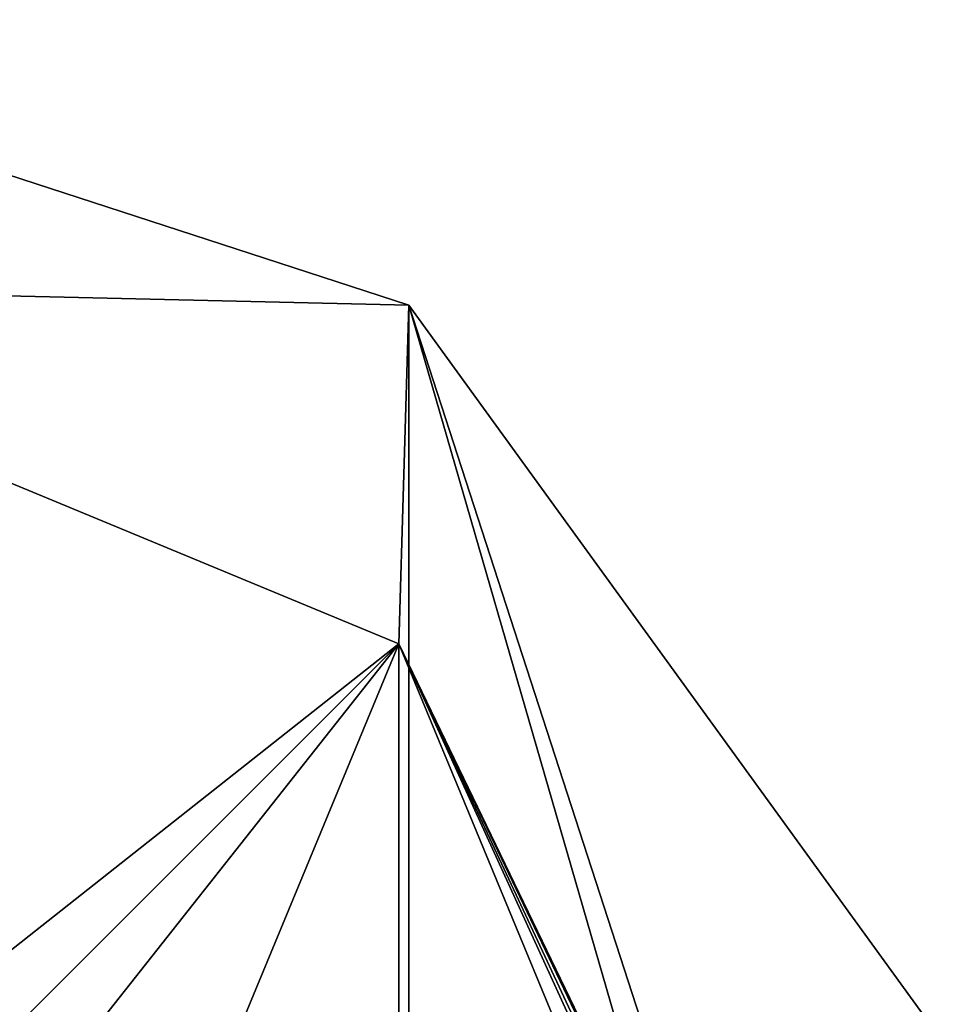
# Model space of a CAD drawing. Header units: millimetres. Extents: x -21.4 to 22.5, y -22.5 to 22.5.
# Tile 32 of 32: x 7.4 to 21.4, y 7.6 to 22.5. Entities that reach past the tile are written whole.
import ezdxf

# ---------------------------------------------------------------- set-up
doc = ezdxf.new("R2010")
doc.units = ezdxf.units.MM
doc.header["$LTSCALE"] = 65.185185
for name, color, linetype in [('1', 7, 'CONTINUOUS'), ('2', 7, 'CONTINUOUS'), ('4', 7, 'CONTINUOUS'), ('41', 7, 'CONTINUOUS'), ('5', 7, 'CONTINUOUS')]:
    doc.layers.add(name, color=color, linetype=linetype)

msp = doc.modelspace()

# ---------------------------------------------------------------- linework, layer by layer
at = {"layer": '1', "linetype": 'CONTINUOUS'}
for points in [[(13.236, 18.191, 9.5), (0, 22.5, 9.5), (13.236, -18.191, 9.5), (13.236, 18.191, 9.5)], [(13.236, -18.191, 9.5), (0, 22.5, 9.5), (5.232, 3.029, 9.5), (13.236, -18.191, 9.5)], [(21.394, 6.944, 9.5), (13.236, 18.191, 9.5), (21.394, -6.944, 9.5), (21.394, 6.944, 9.5)], [(21.394, -6.944, 9.5), (13.236, 18.191, 9.5), (13.236, -18.191, 9.5), (21.394, -6.944, 9.5)]]:
    msp.add_3dface(points, dxfattribs=at)
at = {"layer": '2', "linetype": 'CONTINUOUS'}
for points in [[(0, 22.5, 9.5), (13.236, 18.191, 9.5), (0, 22.5), (0, 22.5, 9.5)], [(0, 22.5), (13.236, 18.191, 9.5), (13.236, 18.191), (0, 22.5)], [(13.236, 18.191, 9.5), (21.394, 6.944, 9.5), (21.394, 6.944), (13.236, 18.191, 9.5)], [(13.236, 18.191), (13.236, 18.191, 9.5), (21.394, 6.944), (13.236, 18.191)]]:
    msp.add_3dface(points, dxfattribs=at)
at = {"layer": '4', "linetype": 'CONTINUOUS'}
for points in [[(0, 22.5), (13.236, 18.191), (0, 18.5), (0, 22.5)], [(0, 18.5), (13.236, 18.191), (13.082, 13.081), (0, 18.5)], [(13.082, 13.081), (13.236, 18.191), (18.5, 0), (13.082, 13.081)], [(13.236, 18.191), (21.394, 6.944), (18.5, 0), (13.236, 18.191)]]:
    msp.add_3dface(points, dxfattribs=at)
at = {"layer": '41', "linetype": 'CONTINUOUS'}
for points in [[(0, 18.5, 7.2), (13.081, 13.082, 7.2), (0, 2.75, 7.2), (0, 18.5, 7.2)], [(0, -18.5, 7.2), (13.081, 13.082, 7.2), (13.082, -13.081, 7.2), (0, -18.5, 7.2)], [(13.081, 13.082, 7.2), (0, -18.5, 7.2), (2.74, -0.001, 7.2), (13.081, 13.082, 7.2)], [(0, 2.75, 7.2), (13.081, 13.082, 7.2), (1.934, 1.947, 7.2), (0, 2.75, 7.2)], [(1.934, 1.947, 7.2), (13.081, 13.082, 7.2), (2.74, -0.001, 7.2), (1.934, 1.947, 7.2)], [(13.081, 13.082, 7.2), (18.5, 0, 7.2), (13.082, -13.081, 7.2), (13.081, 13.082, 7.2)]]:
    msp.add_3dface(points, dxfattribs=at)
at = {"layer": '5', "linetype": 'CONTINUOUS'}
for points in [[(0, 18.5), (13.082, 13.081), (0, 18.5, 7.2), (0, 18.5)], [(0, 18.5, 7.2), (13.082, 13.081), (13.081, 13.082, 7.2), (0, 18.5, 7.2)], [(13.081, 13.082, 7.2), (13.082, 13.081), (18.38, 2.1, 4), (13.081, 13.082, 7.2)], [(18.5, 0, 7.2), (13.081, 13.082, 7.2), (18.45, 1.34, 5.617), (18.5, 0, 7.2)], [(18.45, 1.34, 5.617), (13.081, 13.082, 7.2), (18.38, 2.1, 4), (18.45, 1.34, 5.617)], [(13.082, 13.081), (18.5, 0), (18.426, 1.649, 2.7), (13.082, 13.081)], [(18.38, 2.1, 4), (13.082, 13.081), (18.394, 1.98, 3.3), (18.38, 2.1, 4)], [(18.394, 1.98, 3.3), (13.082, 13.081), (18.426, 1.649, 2.7), (18.394, 1.98, 3.3)]]:
    msp.add_3dface(points, dxfattribs=at)

doc.saveas('drawing.dxf')
